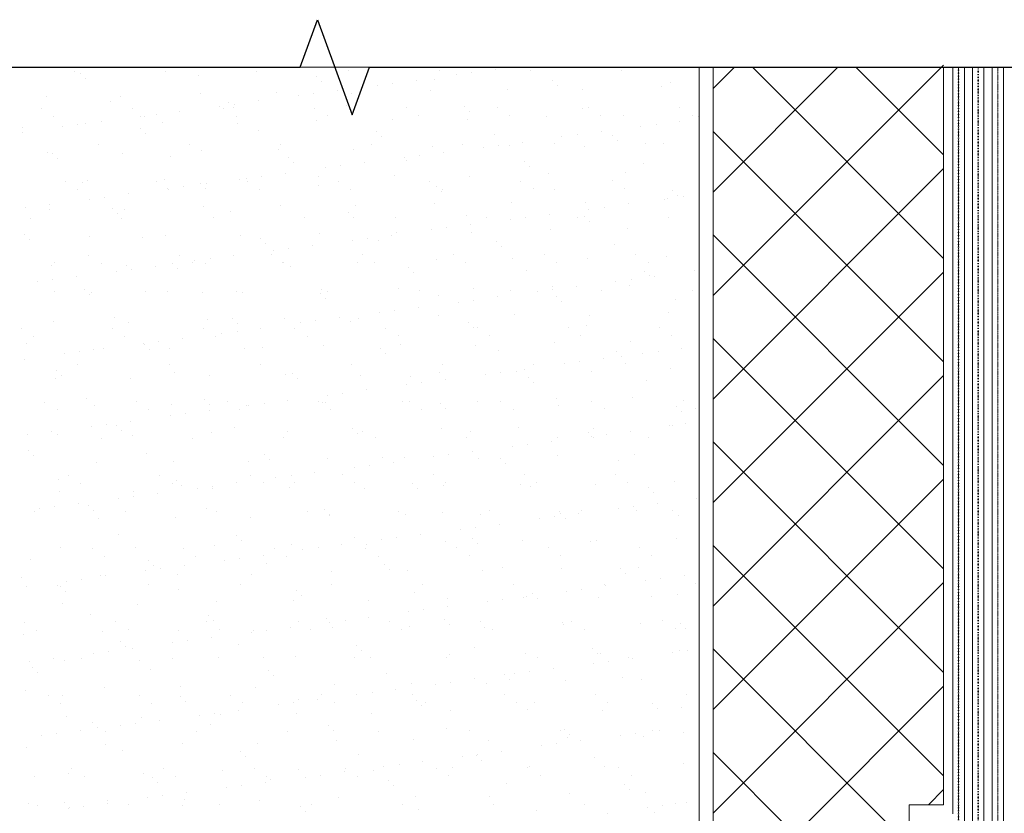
# Model space of a CAD drawing. Header units: millimetres. Extents: x 376598 to 1249954, y -318491 to -22134.
# Tile 70 of 256: x 508968 to 513239, y -150988 to -147546. Entities that reach past the tile are written whole.
import ezdxf

# ---------------------------------------------------------------- set-up
doc = ezdxf.new("R2010")
doc.units = ezdxf.units.MM
for name, pattern in [('пунктирнаяX2', [12.7, 0, -12.7]), ('Штрих-пунктирная', [20, 7.5, -2, 1, -2, 7.5]), ('штриховая 50', [1, 0.5, -0.5])]:
    doc.linetypes.add(name, pattern=pattern)
doc.layers.add('TN-Геотекстиль иглопробивной', color=252, linetype='Штрих-пунктирная', lineweight=9)
doc.layers.add('TN-ГИДРОИЗОЛЯЦИЯ БИТУМАЯ нижняя', color=173, linetype='Continuous', lineweight=9)

msp = doc.modelspace()

# ---------------------------------------------------------------- linework, layer by layer
at = {"lineweight": 15}
for p, q in [((511916.2, -147751.9), (507145.1, -147751.9)), ((511916.2, -152051.3), (511916.2, -147751.9))]:
    msp.add_line(p, q, dxfattribs=at)
at = {"linetype": 'Continuous', "lineweight": 9, "transparency": 33554687}
for p, q in [((509206.5, -147770.4), (509206.5, -147770.4)), ((509246.7, -147752.3), (509246.7, -147752.3)), ((509602, -147769.7), (509602, -147769.7)), ((509997.5, -147769), (509997.5, -147769)), ((510393, -147768.2), (510393, -147768.2)), ((510788.5, -147767.5), (510788.5, -147767.5)), ((511031.1, -147763.3), (511031.1, -147763.3)), ((511184, -147766.8), (511184, -147766.8)), ((511579.5, -147766.1), (511579.5, -147766.1)), ((509230.2, -147777.9), (509230.2, -147777.9)), ((509253.6, -147799.4), (509253.6, -147799.4)), ((509745.9, -147789.2), (509745.9, -147789.2)), ((510254.1, -147793.5), (510254.1, -147793.5)), ((510277.5, -147815), (510277.5, -147815)), ((510689.2, -147808.3), (510689.2, -147808.3)), ((510769.8, -147804.8), (510769.8, -147804.8)), ((510861.7, -147785.6), (510861.7, -147785.6)), ((510927.8, -147776.9), (510927.8, -147776.9)), ((511278, -147809.1), (511278, -147809.1)), ((510347.3, -147853.3), (510347.3, -147853.3)), ((510519.8, -147830.6), (510519.8, -147830.6)), ((510585.9, -147821.9), (510585.9, -147821.9)), ((510751.2, -147852.1), (510751.2, -147852.1)), ((511083.6, -147847.9), (511083.6, -147847.9)), ((511301.4, -147830.6), (511301.4, -147830.6)), ((511408.5, -147849.4), (511408.5, -147849.4)), ((511751.5, -147837.1), (511751.5, -147837.1)), ((511793.6, -147820.4), (511793.6, -147820.4)), ((509083, -147878), (509083, -147878)), ((509407.9, -147879.5), (509407.9, -147879.5)), ((509750.9, -147867.2), (509750.9, -147867.2)), ((510005.5, -147898.3), (510005.5, -147898.3)), ((510083.3, -147862.9), (510083.3, -147862.9)), ((510178, -147875.6), (510178, -147875.6)), ((510244.1, -147866.9), (510244.1, -147866.9)), ((510408.2, -147864.5), (510408.2, -147864.5)), ((509062.8, -147931.5), (509062.8, -147931.5)), ((509364.1, -147900.6), (509364.1, -147900.6)), ((509458.3, -147930.7), (509458.3, -147930.7)), ((509836.1, -147920.6), (509836.1, -147920.6)), ((509853.7, -147930), (509853.7, -147930)), ((509872.3, -147905), (509872.3, -147905)), ((509895.7, -147926.5), (509895.7, -147926.5)), ((509902.2, -147911.9), (509902.2, -147911.9)), ((510249.2, -147929.3), (510249.2, -147929.3)), ((510388, -147916.2), (510388, -147916.2)), ((510644.7, -147928.6), (510644.7, -147928.6)), ((510896.2, -147920.6), (510896.2, -147920.6)), ((510919.6, -147942), (510919.6, -147942)), ((511040.2, -147927.9), (511040.2, -147927.9)), ((511411.8, -147931.8), (511411.8, -147931.8)), ((511435.7, -147927.2), (511435.7, -147927.2)), ((511831.2, -147926.4), (511831.2, -147926.4)), ((509116.3, -147965.6), (509116.3, -147965.6)), ((509494.3, -147965.6), (509494.3, -147965.6)), ((509511.8, -147964.9), (509511.8, -147964.9)), ((509560.4, -147956.9), (509560.4, -147956.9)), ((509663.6, -147943.3), (509663.6, -147943.3)), ((509907.3, -147964.1), (509907.3, -147964.1)), ((510255, -147982), (510255, -147982)), ((510302.8, -147963.4), (510302.8, -147963.4)), ((510587.5, -147977.8), (510587.5, -147977.8)), ((510698.3, -147962.7), (510698.3, -147962.7)), ((510912.3, -147979.3), (510912.3, -147979.3)), ((511093.8, -147962), (511093.8, -147962)), ((511255.4, -147967), (511255.4, -147967)), ((511489.3, -147961.3), (511489.3, -147961.3)), ((511587.8, -147962.7), (511587.8, -147962.7)), ((511884.8, -147960.6), (511884.8, -147960.6)), ((511912.7, -147964.3), (511912.7, -147964.3)), ((508982.4, -148012.1), (508982.4, -148012.1)), ((509152.4, -148010.6), (509152.4, -148010.6)), ((509218.5, -148001.9), (509218.5, -148001.9)), ((509254.7, -147997), (509254.7, -147997)), ((509321.8, -147988.3), (509321.8, -147988.3)), ((509490.5, -148016.5), (509490.5, -148016.5)), ((509587.1, -147992.8), (509587.1, -147992.8)), ((509912, -147994.4), (509912, -147994.4)), ((510006.2, -148027.7), (510006.2, -148027.7)), ((511662.5, -148009), (511662.5, -148009)), ((511728.6, -148000.3), (511728.6, -148000.3)), ((511831.9, -147986.7), (511831.9, -147986.7)), ((508979.9, -148033.3), (508979.9, -148033.3)), ((509513.9, -148037.9), (509513.9, -148037.9)), ((510514.4, -148032.1), (510514.4, -148032.1)), ((510537.8, -148053.5), (510537.8, -148053.5)), ((511030.1, -148043.3), (511030.1, -148043.3)), ((511320.6, -148054), (511320.6, -148054)), ((511386.8, -148045.3), (511386.8, -148045.3)), ((511490, -148031.7), (511490, -148031.7)), ((511538.3, -148047.7), (511538.3, -148047.7)), ((511561.7, -148069.1), (511561.7, -148069.1)), ((509309.1, -148088.4), (509309.1, -148088.4)), ((509704.6, -148087.7), (509704.6, -148087.7)), ((509758.9, -148111.9), (509758.9, -148111.9)), ((510091.3, -148107.6), (510091.3, -148107.6)), ((510100.1, -148087), (510100.1, -148087)), ((510416.2, -148109.2), (510416.2, -148109.2)), ((510495.6, -148086.3), (510495.6, -148086.3)), ((510759.2, -148096.8), (510759.2, -148096.8)), ((510891.1, -148085.5), (510891.1, -148085.5)), ((510978.8, -148099), (510978.8, -148099)), ((511044.9, -148090.3), (511044.9, -148090.3)), ((511091.6, -148092.6), (511091.6, -148092.6)), ((511148.1, -148076.7), (511148.1, -148076.7)), ((511286.6, -148084.8), (511286.6, -148084.8)), ((511416.5, -148094.1), (511416.5, -148094.1)), ((511682.1, -148084.1), (511682.1, -148084.1)), ((511759.5, -148081.8), (511759.5, -148081.8)), ((509091, -148122.7), (509091, -148122.7)), ((509108.8, -148127.9), (509108.8, -148127.9)), ((509132.2, -148149.4), (509132.2, -148149.4)), ((509415.9, -148124.2), (509415.9, -148124.2)), ((509624.4, -148139.2), (509624.4, -148139.2)), ((510132.6, -148143.5), (510132.6, -148143.5)), ((510636.9, -148144), (510636.9, -148144)), ((510648.3, -148154.8), (510648.3, -148154.8)), ((510703, -148135.3), (510703, -148135.3)), ((510806.3, -148121.7), (510806.3, -148121.7)), ((510156, -148165), (510156, -148165)), ((510295.1, -148189), (510295.1, -148189)), ((510361.2, -148180.3), (510361.2, -148180.3)), ((510464.4, -148166.7), (510464.4, -148166.7)), ((511156.5, -148159.1), (511156.5, -148159.1)), ((511179.9, -148180.6), (511179.9, -148180.6)), ((511672.2, -148170.4), (511672.2, -148170.4)), ((509262.7, -148241.7), (509262.7, -148241.7)), ((509595.1, -148237.5), (509595.1, -148237.5)), ((509920, -148239.1), (509920, -148239.1)), ((509953.2, -148234), (509953.2, -148234)), ((510019.3, -148225.3), (510019.3, -148225.3)), ((510122.6, -148211.7), (510122.6, -148211.7)), ((510263, -148226.7), (510263, -148226.7)), ((510595.5, -148222.5), (510595.5, -148222.5)), ((510920.3, -148224), (510920.3, -148224)), ((511263.4, -148211.7), (511263.4, -148211.7)), ((511595.8, -148207.4), (511595.8, -148207.4)), ((509165.3, -148249.5), (509165.3, -148249.5)), ((509218.9, -148283.6), (509218.9, -148283.6)), ((509242.7, -148250.6), (509242.7, -148250.6)), ((509560.8, -148248.8), (509560.8, -148248.8)), ((509611.4, -148279), (509611.4, -148279)), ((509614.4, -148282.9), (509614.4, -148282.9)), ((509677.5, -148270.3), (509677.5, -148270.3)), ((509750.8, -148255), (509750.8, -148255)), ((509774.2, -148276.4), (509774.2, -148276.4)), ((509780.7, -148256.7), (509780.7, -148256.7)), ((509956.3, -148248.1), (509956.3, -148248.1)), ((510009.9, -148282.2), (510009.9, -148282.2)), ((510266.5, -148266.2), (510266.5, -148266.2)), ((510351.8, -148247.3), (510351.8, -148247.3)), ((510405.4, -148281.5), (510405.4, -148281.5)), ((510747.3, -148246.6), (510747.3, -148246.6)), ((510774.7, -148270.6), (510774.7, -148270.6)), ((510800.9, -148280.7), (510800.9, -148280.7)), ((511142.8, -148245.9), (511142.8, -148245.9)), ((511196.4, -148280), (511196.4, -148280)), ((511290.4, -148281.8), (511290.4, -148281.8)), ((511538.3, -148245.2), (511538.3, -148245.2)), ((511591.9, -148279.3), (511591.9, -148279.3)), ((509269.5, -148324), (509269.5, -148324)), ((509335.6, -148315.3), (509335.6, -148315.3)), ((509438.9, -148301.7), (509438.9, -148301.7)), ((510798.1, -148292), (510798.1, -148292)), ((511767.5, -148326.5), (511767.5, -148326.5)), ((511779.6, -148322.4), (511779.6, -148322.4)), ((511798.6, -148286.2), (511798.6, -148286.2)), ((511822, -148307.6), (511822, -148307.6)), ((511845.7, -148313.7), (511845.7, -148313.7)), ((508993.8, -148360.3), (508993.8, -148360.3)), ((509097, -148346.7), (509097, -148346.7)), ((509099, -148367.4), (509099, -148367.4)), ((509369.1, -148366.5), (509369.1, -148366.5)), ((509423.9, -148368.9), (509423.9, -148368.9)), ((509766.9, -148356.6), (509766.9, -148356.6)), ((510099.3, -148352.3), (510099.3, -148352.3)), ((510424.2, -148353.9), (510424.2, -148353.9)), ((510767.2, -148341.5), (510767.2, -148341.5)), ((511099.6, -148337.3), (511099.6, -148337.3)), ((511424.5, -148338.9), (511424.5, -148338.9)), ((511437.7, -148367.4), (511437.7, -148367.4)), ((511503.8, -148358.7), (511503.8, -148358.7)), ((511607.1, -148345.1), (511607.1, -148345.1)), ((509016.2, -148407.2), (509016.2, -148407.2)), ((509392.5, -148387.9), (509392.5, -148387.9)), ((509411.7, -148406.4), (509411.7, -148406.4)), ((509807.2, -148405.7), (509807.2, -148405.7)), ((509884.7, -148377.7), (509884.7, -148377.7)), ((510202.7, -148405), (510202.7, -148405)), ((510392.9, -148382.1), (510392.9, -148382.1)), ((510416.3, -148403.5), (510416.3, -148403.5)), ((510598.2, -148404.3), (510598.2, -148404.3)), ((510908.6, -148393.3), (510908.6, -148393.3)), ((510993.7, -148403.6), (510993.7, -148403.6)), ((511095.9, -148412.4), (511095.9, -148412.4)), ((511162, -148403.7), (511162, -148403.7)), ((511265.2, -148390.1), (511265.2, -148390.1)), ((511389.2, -148402.8), (511389.2, -148402.8)), ((511416.8, -148397.6), (511416.8, -148397.6)), ((511784.7, -148402.1), (511784.7, -148402.1)), ((510820.1, -148448.7), (510820.1, -148448.7)), ((510923.4, -148435.1), (510923.4, -148435.1)), ((511440.2, -148419.1), (511440.2, -148419.1)), ((511603.8, -148452.1), (511603.8, -148452.1)), ((508987.3, -148477.9), (508987.3, -148477.9)), ((509270.7, -148486.4), (509270.7, -148486.4)), ((509503, -148489.1), (509503, -148489.1)), ((509603.1, -148482.2), (509603.1, -148482.2)), ((509928, -148483.8), (509928, -148483.8)), ((510011.1, -148493.5), (510011.1, -148493.5)), ((510271, -148471.4), (510271, -148471.4)), ((510478.3, -148493.7), (510478.3, -148493.7)), ((510581.5, -148480.1), (510581.5, -148480.1)), ((510603.5, -148467.2), (510603.5, -148467.2)), ((510754, -148457.4), (510754, -148457.4)), ((510928.3, -148468.7), (510928.3, -148468.7)), ((511271.4, -148456.4), (511271.4, -148456.4)), ((509010.7, -148499.4), (509010.7, -148499.4)), ((510034.6, -148515), (510034.6, -148515)), ((510136.4, -148538.7), (510136.4, -148538.7)), ((510239.7, -148525.1), (510239.7, -148525.1)), ((510412.2, -148502.4), (510412.2, -148502.4)), ((510526.8, -148504.7), (510526.8, -148504.7)), ((511035, -148509.1), (511035, -148509.1)), ((511058.4, -148530.6), (511058.4, -148530.6)), ((511550.7, -148520.3), (511550.7, -148520.3)), ((509267.9, -148567.5), (509267.9, -148567.5)), ((509663.4, -148566.8), (509663.4, -148566.8)), ((509794.6, -148583.7), (509794.6, -148583.7)), ((509897.8, -148570.1), (509897.8, -148570.1)), ((510058.9, -148566.1), (510058.9, -148566.1)), ((510070.3, -148547.4), (510070.3, -148547.4)), ((510454.4, -148565.4), (510454.4, -148565.4)), ((510849.9, -148564.6), (510849.9, -148564.6)), ((511107.6, -148582), (511107.6, -148582)), ((511245.4, -148563.9), (511245.4, -148563.9)), ((511432.5, -148583.6), (511432.5, -148583.6)), ((511640.9, -148563.2), (511640.9, -148563.2)), ((511775.5, -148571.2), (511775.5, -148571.2)), ((509107, -148612.1), (509107, -148612.1)), ((509121.2, -148600.6), (509121.2, -148600.6)), ((509321.4, -148601.6), (509321.4, -148601.6)), ((509431.9, -148613.6), (509431.9, -148613.6)), ((509556, -148615.1), (509556, -148615.1)), ((509629.4, -148605), (509629.4, -148605)), ((509652.8, -148626.4), (509652.8, -148626.4)), ((509716.9, -148600.9), (509716.9, -148600.9)), ((509728.5, -148592.4), (509728.5, -148592.4)), ((509774.9, -148601.3), (509774.9, -148601.3)), ((510107.3, -148597), (510107.3, -148597)), ((510112.4, -148600.2), (510112.4, -148600.2)), ((510145, -148616.2), (510145, -148616.2)), ((510432.2, -148598.6), (510432.2, -148598.6)), ((510507.9, -148599.5), (510507.9, -148599.5)), ((510653.2, -148620.6), (510653.2, -148620.6)), ((510775.2, -148586.2), (510775.2, -148586.2)), ((510903.4, -148598.8), (510903.4, -148598.8)), ((511298.9, -148598), (511298.9, -148598)), ((511694.4, -148597.3), (511694.4, -148597.3)), ((509214.1, -148660.1), (509214.1, -148660.1)), ((509386.6, -148637.4), (509386.6, -148637.4)), ((509452.7, -148628.7), (509452.7, -148628.7)), ((510676.6, -148642), (510676.6, -148642)), ((511168.9, -148631.8), (511168.9, -148631.8)), ((511677.1, -148636.2), (511677.1, -148636.2)), ((511700.5, -148657.6), (511700.5, -148657.6)), ((511724.2, -148658.5), (511724.2, -148658.5)), ((511896.7, -148635.8), (511896.7, -148635.8)), ((509044.8, -148682.4), (509044.8, -148682.4)), ((509110.9, -148673.7), (509110.9, -148673.7)), ((510611.5, -148711.9), (510611.5, -148711.9)), ((511279.4, -148701.1), (511279.4, -148701.1)), ((511382.3, -148703.5), (511382.3, -148703.5)), ((511554.8, -148680.8), (511554.8, -148680.8)), ((511611.8, -148696.8), (511611.8, -148696.8)), ((511620.9, -148672.1), (511620.9, -148672.1)), ((509118.8, -148725.2), (509118.8, -148725.2)), ((509247.6, -148716.4), (509247.6, -148716.4)), ((509271, -148737.9), (509271, -148737.9)), ((509278.7, -148731.2), (509278.7, -148731.2)), ((509514.2, -148724.5), (509514.2, -148724.5)), ((509611.1, -148726.9), (509611.1, -148726.9)), ((509763.3, -148727.7), (509763.3, -148727.7)), ((509909.7, -148723.7), (509909.7, -148723.7)), ((509936, -148728.5), (509936, -148728.5)), ((510271.4, -148732), (510271.4, -148732)), ((510279, -148716.1), (510279, -148716.1)), ((510294.9, -148753.5), (510294.9, -148753.5)), ((510305.2, -148723), (510305.2, -148723)), ((510700.7, -148722.3), (510700.7, -148722.3)), ((510787.1, -148743.3), (510787.1, -148743.3)), ((510936.3, -148713.4), (510936.3, -148713.4)), ((511040.5, -148748.5), (511040.5, -148748.5)), ((511096.2, -148721.6), (511096.2, -148721.6)), ((511213, -148725.8), (511213, -148725.8)), ((511279.1, -148717.1), (511279.1, -148717.1)), ((511295.3, -148747.6), (511295.3, -148747.6)), ((511491.7, -148720.9), (511491.7, -148720.9)), ((511887.2, -148720.1), (511887.2, -148720.1)), ((510698.6, -148793.5), (510698.6, -148793.5)), ((510871.1, -148770.8), (510871.1, -148770.8)), ((510937.2, -148762.1), (510937.2, -148762.1)), ((511318.7, -148769.1), (511318.7, -148769.1)), ((511811, -148758.9), (511811, -148758.9)), ((509381.5, -148839.1), (509381.5, -148839.1)), ((510356.8, -148838.5), (510356.8, -148838.5)), ((510529.3, -148815.8), (510529.3, -148815.8)), ((510595.4, -148807.1), (510595.4, -148807.1)), ((510783.2, -148830.9), (510783.2, -148830.9)), ((511115.6, -148826.7), (511115.6, -148826.7)), ((511440.5, -148828.3), (511440.5, -148828.3)), ((511783.5, -148815.9), (511783.5, -148815.9)), ((509115, -148856.8), (509115, -148856.8)), ((509439.9, -148858.3), (509439.9, -148858.3)), ((509782.9, -148846), (509782.9, -148846)), ((509889.7, -148843.5), (509889.7, -148843.5)), ((509913.1, -148865), (509913.1, -148865)), ((510115.3, -148841.7), (510115.3, -148841.7)), ((510187.4, -148860.8), (510187.4, -148860.8)), ((510253.5, -148852.1), (510253.5, -148852.1)), ((510405.3, -148854.7), (510405.3, -148854.7)), ((510440.2, -148843.3), (510440.2, -148843.3)), ((510913.5, -148859.1), (510913.5, -148859.1)), ((510936.9, -148880.5), (510936.9, -148880.5)), ((510952.4, -148882.7), (510952.4, -148882.7)), ((511347.9, -148881.9), (511347.9, -148881.9)), ((511429.2, -148870.3), (511429.2, -148870.3)), ((511743.4, -148881.2), (511743.4, -148881.2)), ((508975, -148886.2), (508975, -148886.2)), ((509028.5, -148920.4), (509028.5, -148920.4)), ((509370.5, -148885.5), (509370.5, -148885.5)), ((509424, -148919.6), (509424, -148919.6)), ((509766, -148884.8), (509766, -148884.8)), ((509819.5, -148918.9), (509819.5, -148918.9)), ((509845.6, -148905.8), (509845.6, -148905.8)), ((509911.7, -148897.1), (509911.7, -148897.1)), ((510014.9, -148883.5), (510014.9, -148883.5)), ((510161.5, -148884.1), (510161.5, -148884.1)), ((510215, -148918.2), (510215, -148918.2)), ((510556.9, -148883.4), (510556.9, -148883.4)), ((510610.5, -148917.5), (510610.5, -148917.5)), ((511006, -148916.8), (511006, -148916.8)), ((511401.5, -148916.1), (511401.5, -148916.1)), ((511797, -148915.3), (511797, -148915.3)), ((508999.7, -148950.6), (508999.7, -148950.6)), ((509503.7, -148950.8), (509503.7, -148950.8)), ((509507.9, -148955), (509507.9, -148955)), ((509569.8, -148942.1), (509569.8, -148942.1)), ((509673.1, -148928.5), (509673.1, -148928.5)), ((510023.6, -148966.2), (510023.6, -148966.2)), ((510287, -148960.8), (510287, -148960.8)), ((510619.5, -148956.6), (510619.5, -148956.6)), ((510944.3, -148958.1), (510944.3, -148958.1)), ((511287.4, -148945.8), (511287.4, -148945.8)), ((511619.8, -148941.5), (511619.8, -148941.5)), ((509161.8, -148995.8), (509161.8, -148995.8)), ((509228, -148987.1), (509228, -148987.1)), ((509286.7, -148975.9), (509286.7, -148975.9)), ((509331.2, -148973.6), (509331.2, -148973.6)), ((509531.3, -148976.4), (509531.3, -148976.4)), ((509619.1, -148971.6), (509619.1, -148971.6)), ((509944, -148973.2), (509944, -148973.2)), ((510531.7, -148970.6), (510531.7, -148970.6)), ((510555.2, -148992), (510555.2, -148992)), ((511047.4, -148981.8), (511047.4, -148981.8)), ((511555.6, -148986.2), (511555.6, -148986.2)), ((511579, -149007.6), (511579, -149007.6)), ((511671.9, -148994.2), (511671.9, -148994.2)), ((511738, -148985.5), (511738, -148985.5)), ((511841.3, -148971.9), (511841.3, -148971.9)), ((508989.3, -149018.6), (508989.3, -149018.6)), ((509221.3, -149043.2), (509221.3, -149043.2)), ((509616.8, -149042.5), (509616.8, -149042.5)), ((510012.3, -149041.8), (510012.3, -149041.8)), ((510407.8, -149041), (510407.8, -149041)), ((510803.3, -149040.3), (510803.3, -149040.3)), ((511198.8, -149039.6), (511198.8, -149039.6)), ((511330.1, -149039.2), (511330.1, -149039.2)), ((511396.2, -149030.5), (511396.2, -149030.5)), ((511499.4, -149016.9), (511499.4, -149016.9)), ((511594.3, -149038.9), (511594.3, -149038.9)), ((509126.1, -149066.4), (509126.1, -149066.4)), ((509149.5, -149087.9), (509149.5, -149087.9)), ((509641.8, -149077.7), (509641.8, -149077.7)), ((509790.9, -149090.7), (509790.9, -149090.7)), ((510123.3, -149086.5), (510123.3, -149086.5)), ((510150, -149082), (510150, -149082)), ((510448.2, -149088), (510448.2, -149088)), ((510665.6, -149093.3), (510665.6, -149093.3)), ((510791.2, -149075.7), (510791.2, -149075.7)), ((510988.2, -149084.2), (510988.2, -149084.2)), ((511054.3, -149075.5), (511054.3, -149075.5)), ((511123.6, -149071.4), (511123.6, -149071.4)), ((511157.6, -149061.9), (511157.6, -149061.9)), ((511448.5, -149073), (511448.5, -149073)), ((511791.5, -149060.6), (511791.5, -149060.6)), ((509123, -149101.5), (509123, -149101.5)), ((509447.9, -149103.1), (509447.9, -149103.1)), ((510173.4, -149103.5), (510173.4, -149103.5)), ((510646.4, -149129.2), (510646.4, -149129.2)), ((510712.5, -149120.5), (510712.5, -149120.5)), ((510815.7, -149106.9), (510815.7, -149106.9)), ((511173.8, -149097.6), (511173.8, -149097.6)), ((511197.2, -149119.1), (511197.2, -149119.1)), ((511689.5, -149108.9), (511689.5, -149108.9)), ((510304.5, -149174.2), (510304.5, -149174.2)), ((510370.6, -149165.5), (510370.6, -149165.5)), ((510473.9, -149151.9), (510473.9, -149151.9)), ((509077.5, -149204.3), (509077.5, -149204.3)), ((509260, -149189.1), (509260, -149189.1)), ((509294.7, -149220.6), (509294.7, -149220.6)), ((509473, -149203.6), (509473, -149203.6)), ((509627.1, -149216.3), (509627.1, -149216.3)), ((509768.2, -149193.5), (509768.2, -149193.5)), ((509791.6, -149214.9), (509791.6, -149214.9)), ((509868.5, -149202.8), (509868.5, -149202.8)), ((509952, -149217.9), (509952, -149217.9)), ((509962.7, -149219.2), (509962.7, -149219.2)), ((510028.8, -149210.5), (510028.8, -149210.5)), ((510132, -149196.9), (510132, -149196.9)), ((510264, -149202.1), (510264, -149202.1)), ((510283.9, -149204.7), (510283.9, -149204.7)), ((510295, -149205.5), (510295, -149205.5)), ((510627.5, -149201.3), (510627.5, -149201.3)), ((510659.5, -149201.4), (510659.5, -149201.4)), ((510792.1, -149209.1), (510792.1, -149209.1)), ((510952.3, -149202.8), (510952.3, -149202.8)), ((511055, -149200.7), (511055, -149200.7)), ((511295.4, -149190.5), (511295.4, -149190.5)), ((511307.7, -149220.3), (511307.7, -149220.3)), ((511450.5, -149200), (511450.5, -149200)), ((511627.8, -149186.2), (511627.8, -149186.2)), ((511846, -149199.2), (511846, -149199.2)), ((509131.1, -149238.4), (509131.1, -149238.4)), ((509526.6, -149237.7), (509526.6, -149237.7)), ((509620.8, -149264.2), (509620.8, -149264.2)), ((509686.9, -149255.5), (509686.9, -149255.5)), ((509790.2, -149242), (509790.2, -149242)), ((509922.1, -149237), (509922.1, -149237)), ((510317.6, -149236.2), (510317.6, -149236.2)), ((510713.1, -149235.5), (510713.1, -149235.5)), ((510815.5, -149230.5), (510815.5, -149230.5)), ((511108.6, -149234.8), (511108.6, -149234.8)), ((511504.1, -149234.1), (511504.1, -149234.1)), ((511815.9, -149224.7), (511815.9, -149224.7)), ((511839.3, -149246.1), (511839.3, -149246.1)), ((511899.6, -149233.4), (511899.6, -149233.4)), ((509278.9, -149309.3), (509278.9, -149309.3)), ((509345, -149300.6), (509345, -149300.6)), ((509386.4, -149305), (509386.4, -149305)), ((509448.3, -149287), (509448.3, -149287)), ((511789, -149307.6), (511789, -149307.6)), ((511799.5, -149305.3), (511799.5, -149305.3)), ((511855.1, -149298.9), (511855.1, -149298.9)), ((509003.2, -149345.6), (509003.2, -149345.6)), ((509106.4, -149332), (509106.4, -149332)), ((509131, -149346.2), (509131, -149346.2)), ((509409.8, -149326.4), (509409.8, -149326.4)), ((509455.9, -149347.8), (509455.9, -149347.8)), ((509798.9, -149335.4), (509798.9, -149335.4)), ((509902.1, -149316.2), (509902.1, -149316.2)), ((510131.3, -149331.2), (510131.3, -149331.2)), ((510410.3, -149320.6), (510410.3, -149320.6)), ((510433.7, -149342), (510433.7, -149342)), ((510456.2, -149332.7), (510456.2, -149332.7)), ((510799.2, -149320.4), (510799.2, -149320.4)), ((510925.9, -149331.8), (510925.9, -149331.8)), ((511131.6, -149316.1), (511131.6, -149316.1)), ((511434.1, -149336.1), (511434.1, -149336.1)), ((511447.2, -149352.6), (511447.2, -149352.6)), ((511456.5, -149317.7), (511456.5, -149317.7)), ((511513.3, -149343.9), (511513.3, -149343.9)), ((511616.5, -149330.3), (511616.5, -149330.3)), ((509323.9, -149361.2), (509323.9, -149361.2)), ((509719.4, -149360.5), (509719.4, -149360.5)), ((510114.9, -149359.8), (510114.9, -149359.8)), ((510510.4, -149359.1), (510510.4, -149359.1)), ((510905.9, -149358.3), (510905.9, -149358.3)), ((511171.4, -149388.9), (511171.4, -149388.9)), ((511274.7, -149375.3), (511274.7, -149375.3)), ((511301.4, -149357.6), (511301.4, -149357.6)), ((511457.5, -149357.6), (511457.5, -149357.6)), ((511696.9, -149356.9), (511696.9, -149356.9)), ((509004.6, -149416.4), (509004.6, -149416.4)), ((509028, -149437.9), (509028, -149437.9)), ((509520.3, -149427.7), (509520.3, -149427.7)), ((510028.5, -149432), (510028.5, -149432)), ((510829.6, -149433.9), (510829.6, -149433.9)), ((510932.8, -149420.3), (510932.8, -149420.3)), ((511105.3, -149397.6), (511105.3, -149397.6)), ((511303.4, -149435.2), (511303.4, -149435.2)), ((511635.8, -149431), (511635.8, -149431)), ((509302.7, -149465.3), (509302.7, -149465.3)), ((509635.1, -149461), (509635.1, -149461)), ((509960, -149462.6), (509960, -149462.6)), ((510051.9, -149453.5), (510051.9, -149453.5)), ((510303, -149450.2), (510303, -149450.2)), ((510487.7, -149478.9), (510487.7, -149478.9)), ((510544.2, -149443.2), (510544.2, -149443.2)), ((510591, -149465.3), (510591, -149465.3)), ((510635.5, -149446), (510635.5, -149446)), ((510763.5, -149442.6), (510763.5, -149442.6)), ((510960.3, -149447.6), (510960.3, -149447.6)), ((511052.4, -149447.6), (511052.4, -149447.6)), ((511075.8, -149469.1), (511075.8, -149469.1)), ((511568, -149458.8), (511568, -149458.8)), ((509180.1, -149522.3), (509180.1, -149522.3)), ((509575.6, -149521.6), (509575.6, -149521.6)), ((509971.1, -149520.9), (509971.1, -149520.9)), ((510249.1, -149510.4), (510249.1, -149510.4)), ((510366.6, -149520.1), (510366.6, -149520.1)), ((510421.6, -149487.6), (510421.6, -149487.6)), ((510762.1, -149519.4), (510762.1, -149519.4)), ((511157.6, -149518.7), (511157.6, -149518.7)), ((511553.1, -149518), (511553.1, -149518)), ((509138.5, -149539.1), (509138.5, -149539.1)), ((509233.7, -149556.4), (509233.7, -149556.4)), ((509629.2, -149555.7), (509629.2, -149555.7)), ((509646.7, -149543.5), (509646.7, -149543.5)), ((509670.1, -149564.9), (509670.1, -149564.9)), ((509907.2, -149555.4), (509907.2, -149555.4)), ((510024.6, -149555), (510024.6, -149555)), ((510079.7, -149532.6), (510079.7, -149532.6)), ((510145.9, -149523.9), (510145.9, -149523.9)), ((510162.4, -149554.7), (510162.4, -149554.7)), ((510420.1, -149554.3), (510420.1, -149554.3)), ((510670.6, -149559.1), (510670.6, -149559.1)), ((510807.2, -149565.1), (510807.2, -149565.1)), ((510815.6, -149553.5), (510815.6, -149553.5)), ((511139.6, -149560.8), (511139.6, -149560.8)), ((511211.1, -149552.8), (511211.1, -149552.8)), ((511464.5, -149562.4), (511464.5, -149562.4)), ((511606.6, -149552.1), (511606.6, -149552.1)), ((511807.5, -149550), (511807.5, -149550)), ((509139, -149590.9), (509139, -149590.9)), ((509463.9, -149592.5), (509463.9, -149592.5)), ((509565.4, -149600.4), (509565.4, -149600.4)), ((509737.9, -149577.7), (509737.9, -149577.7)), ((509804, -149569), (509804, -149569)), ((509806.9, -149580.1), (509806.9, -149580.1)), ((510139.3, -149575.9), (510139.3, -149575.9)), ((510464.2, -149577.4), (510464.2, -149577.4)), ((510694, -149580.5), (510694, -149580.5)), ((511186.3, -149570.3), (511186.3, -149570.3)), ((511694.4, -149574.7), (511694.4, -149574.7)), ((511717.8, -149596.1), (511717.8, -149596.1)), ((509223.5, -149645.4), (509223.5, -149645.4)), ((509396, -149622.7), (509396, -149622.7)), ((509462.1, -149614), (509462.1, -149614)), ((511733.6, -149643.7), (511733.6, -149643.7)), ((511906.1, -149621), (511906.1, -149621)), ((509031, -149680), (509031, -149680)), ((509054.2, -149667.7), (509054.2, -149667.7)), ((509120.3, -149659), (509120.3, -149659)), ((509264.9, -149654.9), (509264.9, -149654.9)), ((509288.3, -149676.4), (509288.3, -149676.4)), ((509426.5, -149679.2), (509426.5, -149679.2)), ((509780.6, -149666.2), (509780.6, -149666.2)), ((509822, -149678.5), (509822, -149678.5)), ((510217.4, -149677.8), (510217.4, -149677.8)), ((510288.8, -149670.5), (510288.8, -149670.5)), ((510312.2, -149692), (510312.2, -149692)), ((510612.9, -149677.1), (510612.9, -149677.1)), ((510643.5, -149690.7), (510643.5, -149690.7)), ((510804.5, -149681.8), (510804.5, -149681.8)), ((510968.3, -149692.3), (510968.3, -149692.3)), ((511008.4, -149676.4), (511008.4, -149676.4)), ((511311.4, -149679.9), (511311.4, -149679.9)), ((511312.7, -149686.1), (511312.7, -149686.1)), ((511391.8, -149688.7), (511391.8, -149688.7)), ((511403.9, -149675.6), (511403.9, -149675.6)), ((511564.3, -149666), (511564.3, -149666)), ((511630.4, -149657.3), (511630.4, -149657.3)), ((511643.8, -149675.7), (511643.8, -149675.7)), ((511799.4, -149674.9), (511799.4, -149674.9)), ((509310.7, -149710), (509310.7, -149710)), ((509643.1, -149705.7), (509643.1, -149705.7)), ((509968, -149707.3), (509968, -149707.3)), ((510311, -149694.9), (510311, -149694.9)), ((511049.9, -149733.7), (511049.9, -149733.7)), ((511222.4, -149711), (511222.4, -149711)), ((511288.5, -149702.3), (511288.5, -149702.3)), ((511336.1, -149707.6), (511336.1, -149707.6)), ((511828.3, -149697.4), (511828.3, -149697.4)), ((509398.8, -149777.6), (509398.8, -149777.6)), ((510708, -149778.8), (510708, -149778.8)), ((510880.6, -149756), (510880.6, -149756)), ((510946.7, -149747.3), (510946.7, -149747.3)), ((509907, -149782), (509907, -149782)), ((509930.4, -149803.5), (509930.4, -149803.5)), ((510147.3, -149820.6), (510147.3, -149820.6)), ((510422.7, -149793.2), (510422.7, -149793.2)), ((510472.2, -149822.1), (510472.2, -149822.1)), ((510538.7, -149801), (510538.7, -149801)), ((510604.8, -149792.3), (510604.8, -149792.3)), ((510815.2, -149809.8), (510815.2, -149809.8)), ((510930.9, -149797.6), (510930.9, -149797.6)), ((510954.3, -149819), (510954.3, -149819)), ((511147.6, -149805.5), (511147.6, -149805.5)), ((511446.6, -149808.8), (511446.6, -149808.8)), ((511472.5, -149807.1), (511472.5, -149807.1)), ((511815.5, -149794.7), (511815.5, -149794.7)), ((509147, -149835.6), (509147, -149835.6)), ((509282.7, -149840.3), (509282.7, -149840.3)), ((509471.9, -149837.2), (509471.9, -149837.2)), ((509678.2, -149839.6), (509678.2, -149839.6)), ((509814.9, -149824.8), (509814.9, -149824.8)), ((510073.7, -149838.9), (510073.7, -149838.9)), ((510196.8, -149846.1), (510196.8, -149846.1)), ((510262.9, -149837.4), (510262.9, -149837.4)), ((510366.2, -149823.8), (510366.2, -149823.8)), ((510469.2, -149838.2), (510469.2, -149838.2)), ((510864.7, -149837.4), (510864.7, -149837.4)), ((511260.2, -149836.7), (511260.2, -149836.7)), ((511655.6, -149836), (511655.6, -149836)), ((509017.1, -149889.1), (509017.1, -149889.1)), ((509336.2, -149874.4), (509336.2, -149874.4)), ((509525.2, -149893.5), (509525.2, -149893.5)), ((509731.7, -149873.7), (509731.7, -149873.7)), ((509855, -149891.1), (509855, -149891.1)), ((509921.1, -149882.4), (509921.1, -149882.4)), ((510024.3, -149868.8), (510024.3, -149868.8)), ((510040.9, -149904.7), (510040.9, -149904.7)), ((510127.2, -149873), (510127.2, -149873)), ((510522.7, -149872.3), (510522.7, -149872.3)), ((510918.2, -149871.6), (510918.2, -149871.6)), ((511313.7, -149870.8), (511313.7, -149870.8)), ((511709.2, -149870.1), (511709.2, -149870.1)), ((509513.1, -149936.1), (509513.1, -149936.1)), ((509548.7, -149914.9), (509548.7, -149914.9)), ((509579.2, -149927.4), (509579.2, -149927.4)), ((509651.1, -149950.4), (509651.1, -149950.4)), ((509682.5, -149913.8), (509682.5, -149913.8)), ((510319, -149939.6), (510319, -149939.6)), ((510549.1, -149909.1), (510549.1, -149909.1)), ((510572.5, -149930.5), (510572.5, -149930.5)), ((510651.5, -149935.4), (510651.5, -149935.4)), ((510976.3, -149937), (510976.3, -149937)), ((511064.8, -149920.3), (511064.8, -149920.3)), ((511319.4, -149924.6), (511319.4, -149924.6)), ((511573, -149924.7), (511573, -149924.7)), ((511596.4, -149946.1), (511596.4, -149946.1)), ((511651.8, -149920.4), (511651.8, -149920.4)), ((508975.7, -149967), (508975.7, -149967)), ((509171.3, -149981.1), (509171.3, -149981.1)), ((509237.4, -149972.4), (509237.4, -149972.4)), ((509318.7, -149954.7), (509318.7, -149954.7)), ((509340.6, -149958.8), (509340.6, -149958.8)), ((509976, -149952), (509976, -149952)), ((511681.4, -149979.4), (511681.4, -149979.4)), ((511747.5, -149970.7), (511747.5, -149970.7)), ((511850.7, -149957.1), (511850.7, -149957.1)), ((511902, -149992.9), (511902, -149992.9)), ((508998.8, -150003.8), (508998.8, -150003.8)), ((509133.5, -149998), (509133.5, -149998)), ((509143.5, -150004.9), (509143.5, -150004.9)), ((509166.9, -150026.4), (509166.9, -150026.4)), ((509529, -149997.3), (509529, -149997.3)), ((509659.1, -150016.2), (509659.1, -150016.2)), ((509924.5, -149996.5), (509924.5, -149996.5)), ((510167.3, -150020.5), (510167.3, -150020.5)), ((510320, -149995.8), (510320, -149995.8)), ((510683, -150031.8), (510683, -150031.8)), ((510715.5, -149995.1), (510715.5, -149995.1)), ((511111, -149994.4), (511111, -149994.4)), ((511339.5, -150024.4), (511339.5, -150024.4)), ((511405.6, -150015.7), (511405.6, -150015.7)), ((511506.5, -149993.7), (511506.5, -149993.7)), ((511508.9, -150002.1), (511508.9, -150002.1)), ((509822.9, -150069.5), (509822.9, -150069.5)), ((510155.3, -150065.3), (510155.3, -150065.3)), ((510190.7, -150042), (510190.7, -150042)), ((510480.2, -150066.8), (510480.2, -150066.8)), ((510823.2, -150054.5), (510823.2, -150054.5)), ((510997.6, -150069.4), (510997.6, -150069.4)), ((511063.7, -150060.7), (511063.7, -150060.7)), ((511155.6, -150050.2), (511155.6, -150050.2)), ((511167, -150047.2), (511167, -150047.2)), ((511191.2, -150036.1), (511191.2, -150036.1)), ((511214.6, -150057.6), (511214.6, -150057.6)), ((511480.5, -150051.8), (511480.5, -150051.8)), ((511706.9, -150047.4), (511706.9, -150047.4)), ((511823.5, -150039.4), (511823.5, -150039.4)), ((509155, -150080.3), (509155, -150080.3)), ((509479.9, -150081.9), (509479.9, -150081.9)), ((510655.8, -150114.5), (510655.8, -150114.5)), ((510721.9, -150105.8), (510721.9, -150105.8)), ((510825.1, -150092.2), (510825.1, -150092.2)), ((508989.7, -150159.1), (508989.7, -150159.1)), ((509277.4, -150127.6), (509277.4, -150127.6)), ((509385.2, -150158.3), (509385.2, -150158.3)), ((509780.7, -150157.6), (509780.7, -150157.6)), ((509785.5, -150132), (509785.5, -150132)), ((509809, -150153.4), (509809, -150153.4)), ((510176.2, -150156.9), (510176.2, -150156.9)), ((510301.2, -150143.2), (510301.2, -150143.2)), ((510313.9, -150159.5), (510313.9, -150159.5)), ((510380, -150150.8), (510380, -150150.8)), ((510483.3, -150137.2), (510483.3, -150137.2)), ((510571.7, -150156.2), (510571.7, -150156.2)), ((510809.4, -150147.6), (510809.4, -150147.6)), ((510967.2, -150155.5), (510967.2, -150155.5)), ((511325.1, -150158.8), (511325.1, -150158.8)), ((511362.7, -150154.7), (511362.7, -150154.7)), ((511758.2, -150154), (511758.2, -150154)), ((511833.3, -150163.2), (511833.3, -150163.2)), ((509043.3, -150193.2), (509043.3, -150193.2)), ((509326.7, -150199.4), (509326.7, -150199.4)), ((509438.8, -150192.5), (509438.8, -150192.5)), ((509659.1, -150195.2), (509659.1, -150195.2)), ((509834.3, -150191.7), (509834.3, -150191.7)), ((509972.1, -150204.5), (509972.1, -150204.5)), ((509984, -150196.7), (509984, -150196.7)), ((510038.2, -150195.8), (510038.2, -150195.8)), ((510141.4, -150182.2), (510141.4, -150182.2)), ((510229.8, -150191), (510229.8, -150191)), ((510327, -150184.4), (510327, -150184.4)), ((510625.3, -150190.3), (510625.3, -150190.3)), ((510659.5, -150180.1), (510659.5, -150180.1)), ((510832.8, -150169), (510832.8, -150169)), ((510984.3, -150181.7), (510984.3, -150181.7)), ((511020.8, -150189.6), (511020.8, -150189.6)), ((511327.4, -150169.3), (511327.4, -150169.3)), ((511416.3, -150188.9), (511416.3, -150188.9)), ((511659.8, -150165.1), (511659.8, -150165.1)), ((511811.8, -150188.1), (511811.8, -150188.1)), ((511856.7, -150184.6), (511856.7, -150184.6)), ((508983.7, -150211.8), (508983.7, -150211.8)), ((509403.8, -150243.5), (509403.8, -150243.5)), ((509630.2, -150249.5), (509630.2, -150249.5)), ((509696.3, -150240.8), (509696.3, -150240.8)), ((509799.6, -150227.2), (509799.6, -150227.2)), ((509354.5, -150285.8), (509354.5, -150285.8)), ((509427.2, -150264.9), (509427.2, -150264.9)), ((509457.7, -150272.2), (509457.7, -150272.2)), ((509919.4, -150254.7), (509919.4, -150254.7)), ((510427.6, -150259.1), (510427.6, -150259.1)), ((510451, -150280.5), (510451, -150280.5)), ((510943.3, -150270.3), (510943.3, -150270.3)), ((511451.5, -150274.6), (511451.5, -150274.6)), ((511831.5, -150284.1), (511831.5, -150284.1)), ((511864.6, -150284.1), (511864.6, -150284.1)), ((509012.6, -150330.8), (509012.6, -150330.8)), ((509115.9, -150317.2), (509115.9, -150317.2)), ((509163, -150325), (509163, -150325)), ((509236.1, -150316), (509236.1, -150316)), ((509288.4, -150294.5), (509288.4, -150294.5)), ((509487.9, -150326.6), (509487.9, -150326.6)), ((509631.6, -150315.3), (509631.6, -150315.3)), ((509830.9, -150314.2), (509830.9, -150314.2)), ((510027.1, -150314.6), (510027.1, -150314.6)), ((510163.3, -150310), (510163.3, -150310)), ((510422.6, -150313.8), (510422.6, -150313.8)), ((510488.2, -150311.5), (510488.2, -150311.5)), ((510818.1, -150313.1), (510818.1, -150313.1)), ((510831.2, -150299.2), (510831.2, -150299.2)), ((511163.6, -150294.9), (511163.6, -150294.9)), ((511213.6, -150312.4), (511213.6, -150312.4)), ((511474.9, -150296.1), (511474.9, -150296.1)), ((511488.5, -150296.5), (511488.5, -150296.5)), ((511522.7, -150329.1), (511522.7, -150329.1)), ((511609.1, -150311.7), (511609.1, -150311.7)), ((511625.9, -150315.6), (511625.9, -150315.6)), ((511798.4, -150292.8), (511798.4, -150292.8)), ((509022, -150354.9), (509022, -150354.9)), ((509045.4, -150376.4), (509045.4, -150376.4)), ((509537.7, -150366.2), (509537.7, -150366.2)), ((510045.8, -150370.5), (510045.8, -150370.5)), ((511180.8, -150374.2), (511180.8, -150374.2)), ((511284.1, -150360.6), (511284.1, -150360.6)), ((511456.6, -150337.9), (511456.6, -150337.9)), ((510069.3, -150392), (510069.3, -150392)), ((510561.5, -150381.7), (510561.5, -150381.7)), ((510839, -150419.2), (510839, -150419.2)), ((510942.2, -150405.6), (510942.2, -150405.6)), ((511069.7, -150386.1), (511069.7, -150386.1)), ((511093.1, -150407.6), (511093.1, -150407.6)), ((511114.7, -150382.9), (511114.7, -150382.9)), ((511335.4, -150414), (511335.4, -150414)), ((511585.4, -150397.3), (511585.4, -150397.3)), ((511667.8, -150409.8), (511667.8, -150409.8)), ((508991.7, -150456.5), (508991.7, -150456.5)), ((509334.7, -150444.1), (509334.7, -150444.1)), ((509667.1, -150439.9), (509667.1, -150439.9)), ((509992, -150441.4), (509992, -150441.4)), ((510335, -150429.1), (510335, -150429.1)), ((510600.4, -150450.6), (510600.4, -150450.6)), ((510667.5, -150424.8), (510667.5, -150424.8)), ((510772.9, -150427.9), (510772.9, -150427.9)), ((510992.3, -150426.4), (510992.3, -150426.4)), ((509092.3, -150477.1), (509092.3, -150477.1)), ((509155.9, -150477.6), (509155.9, -150477.6)), ((509487.8, -150476.4), (509487.8, -150476.4)), ((509664.1, -150482), (509664.1, -150482)), ((509687.5, -150503.4), (509687.5, -150503.4)), ((509883.3, -150475.6), (509883.3, -150475.6)), ((510179.7, -150493.2), (510179.7, -150493.2)), ((510258.5, -150495.6), (510258.5, -150495.6)), ((510278.8, -150474.9), (510278.8, -150474.9)), ((510431, -150472.9), (510431, -150472.9)), ((510497.1, -150464.2), (510497.1, -150464.2)), ((510674.3, -150474.2), (510674.3, -150474.2)), ((510687.9, -150497.6), (510687.9, -150497.6)), ((511069.8, -150473.5), (511069.8, -150473.5)), ((511465.3, -150472.8), (511465.3, -150472.8)), ((511860.8, -150472), (511860.8, -150472)), ((509145.9, -150511.2), (509145.9, -150511.2)), ((509541.4, -150510.5), (509541.4, -150510.5)), ((509916.7, -150540.6), (509916.7, -150540.6)), ((509936.9, -150509.8), (509936.9, -150509.8)), ((510089.2, -150517.9), (510089.2, -150517.9)), ((510155.3, -150509.2), (510155.3, -150509.2)), ((510332.4, -150509), (510332.4, -150509)), ((510711.3, -150519), (510711.3, -150519)), ((510727.9, -150508.3), (510727.9, -150508.3)), ((510839.2, -150543.9), (510839.2, -150543.9)), ((511123.3, -150507.6), (511123.3, -150507.6)), ((511171.6, -150539.7), (511171.6, -150539.7)), ((511203.6, -150508.8), (511203.6, -150508.8)), ((511496.5, -150541.2), (511496.5, -150541.2)), ((511518.8, -150506.9), (511518.8, -150506.9)), ((511711.8, -150513.2), (511711.8, -150513.2)), ((511735.2, -150534.6), (511735.2, -150534.6)), ((511839.5, -150528.9), (511839.5, -150528.9)), ((511914.3, -150506.2), (511914.3, -150506.2)), ((509171, -150569.7), (509171, -150569.7)), ((509495.9, -150571.3), (509495.9, -150571.3)), ((509574.8, -150585.6), (509574.8, -150585.6)), ((509747.3, -150562.9), (509747.3, -150562.9)), ((509813.4, -150554.2), (509813.4, -150554.2)), ((509838.9, -150558.9), (509838.9, -150558.9)), ((510171.3, -150554.7), (510171.3, -150554.7)), ((510496.2, -150556.3), (510496.2, -150556.3)), ((509233, -150630.6), (509233, -150630.6)), ((509282.3, -150593.4), (509282.3, -150593.4)), ((509305.7, -150614.9), (509305.7, -150614.9)), ((509405.5, -150607.9), (509405.5, -150607.9)), ((509471.6, -150599.2), (509471.6, -150599.2)), ((509734.2, -150633.3), (509734.2, -150633.3)), ((509798, -150604.7), (509798, -150604.7)), ((510129.7, -150632.6), (510129.7, -150632.6)), ((510306.2, -150609), (510306.2, -150609)), ((510329.6, -150630.5), (510329.6, -150630.5)), ((510525.2, -150631.9), (510525.2, -150631.9)), ((510821.8, -150620.3), (510821.8, -150620.3)), ((510920.7, -150631.1), (510920.7, -150631.1)), ((511316.1, -150630.4), (511316.1, -150630.4)), ((511330, -150624.6), (511330, -150624.6)), ((511711.6, -150629.7), (511711.6, -150629.7)), ((511743, -150629), (511743, -150629)), ((511915.5, -150606.3), (511915.5, -150606.3)), ((509063.6, -150652.9), (509063.6, -150652.9)), ((509129.7, -150644.2), (509129.7, -150644.2)), ((509338.7, -150634), (509338.7, -150634)), ((510343, -150673.8), (510343, -150673.8)), ((510675.5, -150669.5), (510675.5, -150669.5)), ((511000.3, -150671.1), (511000.3, -150671.1)), ((511343.4, -150658.7), (511343.4, -150658.7)), ((511353.4, -150646.1), (511353.4, -150646.1)), ((511401.2, -150674), (511401.2, -150674)), ((511573.7, -150651.3), (511573.7, -150651.3)), ((511639.8, -150642.6), (511639.8, -150642.6)), ((511675.8, -150654.5), (511675.8, -150654.5)), ((511845.7, -150635.9), (511845.7, -150635.9)), ((508999.7, -150701.2), (508999.7, -150701.2)), ((509342.7, -150688.8), (509342.7, -150688.8)), ((509416.2, -150716.1), (509416.2, -150716.1)), ((509675.1, -150684.6), (509675.1, -150684.6)), ((510000, -150686.1), (510000, -150686.1)), ((511059.3, -150719), (511059.3, -150719)), ((511231.8, -150696.3), (511231.8, -150696.3)), ((511297.9, -150687.6), (511297.9, -150687.6)), ((509924.4, -150720.5), (509924.4, -150720.5)), ((509947.8, -150742), (509947.8, -150742)), ((510440, -150731.7), (510440, -150731.7)), ((510890, -150741.3), (510890, -150741.3)), ((510948.2, -150736.1), (510948.2, -150736.1)), ((510956.1, -150732.6), (510956.1, -150732.6)), ((510971.6, -150757.5), (510971.6, -150757.5)), ((511463.9, -150747.3), (511463.9, -150747.3)), ((509194.9, -150795.1), (509194.9, -150795.1)), ((509590.4, -150794.4), (509590.4, -150794.4)), ((509846.9, -150803.6), (509846.9, -150803.6)), ((509985.9, -150793.7), (509985.9, -150793.7)), ((510179.3, -150799.4), (510179.3, -150799.4)), ((510381.4, -150792.9), (510381.4, -150792.9)), ((510504.2, -150801), (510504.2, -150801)), ((510548.1, -150786.3), (510548.1, -150786.3)), ((510614.2, -150777.6), (510614.2, -150777.6)), ((510717.5, -150764), (510717.5, -150764)), ((510776.9, -150792.2), (510776.9, -150792.2)), ((510847.2, -150788.6), (510847.2, -150788.6)), ((511172.4, -150791.5), (511172.4, -150791.5)), ((511179.6, -150784.4), (511179.6, -150784.4)), ((511504.5, -150785.9), (511504.5, -150785.9)), ((511567.9, -150790.8), (511567.9, -150790.8)), ((511847.5, -150773.6), (511847.5, -150773.6)), ((509034.4, -150827.6), (509034.4, -150827.6)), ((509179, -150814.4), (509179, -150814.4)), ((509248.4, -150829.2), (509248.4, -150829.2)), ((509503.9, -150816), (509503.9, -150816)), ((509542.6, -150832), (509542.6, -150832)), ((509643.9, -150828.5), (509643.9, -150828.5)), ((510039.4, -150827.8), (510039.4, -150827.8)), ((510058.3, -150843.2), (510058.3, -150843.2)), ((510206.3, -150831.3), (510206.3, -150831.3)), ((510272.4, -150822.6), (510272.4, -150822.6)), ((510375.6, -150809), (510375.6, -150809)), ((510434.9, -150827.1), (510434.9, -150827.1)), ((510830.4, -150826.3), (510830.4, -150826.3)), ((511225.9, -150825.6), (511225.9, -150825.6)), ((511621.4, -150824.9), (511621.4, -150824.9)), ((509566, -150853.4), (509566, -150853.4)), ((509864.4, -150876.3), (509864.4, -150876.3)), ((509930.5, -150867.6), (509930.5, -150867.6)), ((510033.8, -150854), (510033.8, -150854)), ((510566.5, -150847.6), (510566.5, -150847.6)), ((510589.9, -150869), (510589.9, -150869)), ((511082.1, -150858.8), (511082.1, -150858.8)), ((511590.3, -150863.2), (511590.3, -150863.2)), ((511613.7, -150884.6), (511613.7, -150884.6)), ((509522.6, -150921.3), (509522.6, -150921.3)), ((509588.7, -150912.6), (509588.7, -150912.6)), ((509683.1, -150929.3), (509683.1, -150929.3)), ((509691.9, -150899), (509691.9, -150899)), ((510008, -150930.8), (510008, -150930.8)), ((510351, -150918.5), (510351, -150918.5)), ((510683.5, -150914.2), (510683.5, -150914.2)), ((511008.3, -150915.8), (511008.3, -150915.8)), ((511351.4, -150903.4), (511351.4, -150903.4)), ((511683.8, -150899.2), (511683.8, -150899.2)), ((509007.7, -150945.9), (509007.7, -150945.9)), ((509045.7, -150952.8), (509045.7, -150952.8)), ((509160.8, -150943.4), (509160.8, -150943.4)), ((509180.7, -150966.3), (509180.7, -150966.3)), ((509184.2, -150964.9), (509184.2, -150964.9)), ((509246.8, -150957.6), (509246.8, -150957.6)), ((509350.1, -150944), (509350.1, -150944)), ((509350.7, -150933.5), (509350.7, -150933.5)), ((509441.2, -150952), (509441.2, -150952)), ((509676.5, -150954.7), (509676.5, -150954.7)), ((509836.7, -150951.3), (509836.7, -150951.3)), ((510184.7, -150959), (510184.7, -150959)), ((510232.2, -150950.6), (510232.2, -150950.6)), ((510627.7, -150949.9), (510627.7, -150949.9)), ((510700.4, -150970.3), (510700.4, -150970.3)), ((511023.2, -150949.2), (511023.2, -150949.2)), ((511208.5, -150974.6), (511208.5, -150974.6)), ((511418.7, -150948.4), (511418.7, -150948.4)), ((511690.8, -150964.7), (511690.8, -150964.7)), ((511756.9, -150956), (511756.9, -150956)), ((511814.2, -150947.7), (511814.2, -150947.7)), ((511860.1, -150942.4), (511860.1, -150942.4)), ((510208.1, -150980.5), (510208.1, -150980.5)), ((511518.3, -150987.4), (511518.3, -150987.4)), ((511724.2, -150985.9), (511724.2, -150985.9))]:
    msp.add_line(p, q, dxfattribs=at)
at = {"linetype": 'Continuous', "lineweight": 9, "transparency": 33554559}
for p, q in [((511976.2, -148742.5), (512976.2, -147742.5)), ((511976.2, -147844.5), (512068.7, -147751.9)), ((511976.2, -148293.5), (512517.8, -147751.9)), ((512976.2, -148581.2), (512146.9, -147751.9)), ((512976.2, -148132.2), (512595.9, -147751.9)), ((512976.2, -149030.2), (511976.2, -148030.2)), ((511976.2, -149191.6), (512976.2, -148191.6)), ((512976.2, -149479.2), (511976.2, -148479.2)), ((511976.2, -149640.6), (512976.2, -148640.6)), ((512976.2, -149928.2), (511976.2, -148928.2)), ((511976.2, -150089.6), (512976.2, -149089.6)), ((512976.2, -150377.2), (511976.2, -149377.2)), ((511976.2, -150538.6), (512976.2, -149538.6)), ((512976.2, -150826.2), (511976.2, -149826.2)), ((511976.2, -150987.6), (512976.2, -149987.6)), ((512826.2, -151125.3), (511976.2, -150275.3)), ((511976.2, -151436.6), (512976.2, -150436.6)), ((512796.2, -151544.3), (511976.2, -150724.3)), ((512910.5, -150951.3), (512976.2, -150885.6))]:
    msp.add_line(p, q, dxfattribs=at)
at = {"lineweight": 20}
for p, q in [((511976.2, -152011.3), (511976.2, -147751.9)), ((512976.2, -147751.9), (512976.2, -150951.3)), ((512976.2, -150951.3), (512826.2, -150951.3)), ((512826.2, -150951.3), (512826.2, -151309.1))]:
    msp.add_line(p, q, dxfattribs=at)
at = {"linetype": 'Continuous'}
msp.add_lwpolyline([(506945.1, -147751.9), (510185.4, -147751.9), (510185.4, -147751.9), (510260.4, -147545.9), (510410.4, -147958), (510485.4, -147751.9), (510485.4, -147751.9), (513375.8, -147751.9), (513450.8, -147545.9), (513600.8, -147958), (513675.8, -147751.9), (516916.2, -147751.9)], dxfattribs=at)
at = {"layer": 'TN-Геотекстиль иглопробивной', "linetype": 'Continuous'}
for p, q in [((513016.2, -150991.3), (513016.2, -147751.9)), ((513066.2, -151041.3), (513066.2, -147751.9)), ((513186.2, -147751.9), (513186.2, -152276.3)), ((513236.2, -147751.9), (513236.2, -152276.3))]:
    msp.add_line(p, q, dxfattribs=at)
at = {"layer": 'TN-Геотекстиль иглопробивной', "linetype": 'пунктирнаяX2'}
msp.add_line((513041.2, -151016.3), (513041.2, -147751.9), dxfattribs=at)
at = {"layer": 'TN-Геотекстиль иглопробивной', "linetype": 'Штрих-пунктирная', "ltscale": 0.6}
for p, q in [((513041.2, -151016.3), (513041.2, -147751.9)), ((513211.2, -152276.3), (513211.2, -147751.9))]:
    msp.add_line(p, q, dxfattribs=at)
at = {"layer": 'TN-ГИДРОИЗОЛЯЦИЯ БИТУМАЯ нижняя', "linetype": 'Continuous'}
for p, q in [((513101.2, -152226.3), (513101.2, -147751.9)), ((513151.2, -152276.3), (513151.2, -147751.9))]:
    msp.add_line(p, q, dxfattribs=at)
at = {"layer": 'TN-ГИДРОИЗОЛЯЦИЯ БИТУМАЯ нижняя', "linetype": 'Continuous', "ltscale": 10}
for p, q in [((513101.2, -147751.9), (513101.2, -151646.3)), ((513151.2, -147751.9), (513151.2, -151646.3))]:
    msp.add_line(p, q, dxfattribs=at)
at = {"layer": 'TN-ГИДРОИЗОЛЯЦИЯ БИТУМАЯ нижняя', "linetype": 'пунктирнаяX2'}
msp.add_line((513126.2, -152251.3), (513126.2, -147751.9), dxfattribs=at)
at = {"layer": 'TN-ГИДРОИЗОЛЯЦИЯ БИТУМАЯ нижняя', "linetype": 'штриховая 50', "ltscale": 10}
msp.add_line((513126.2, -147751.9), (513126.2, -152251.3), dxfattribs=at)

doc.saveas('drawing.dxf')
